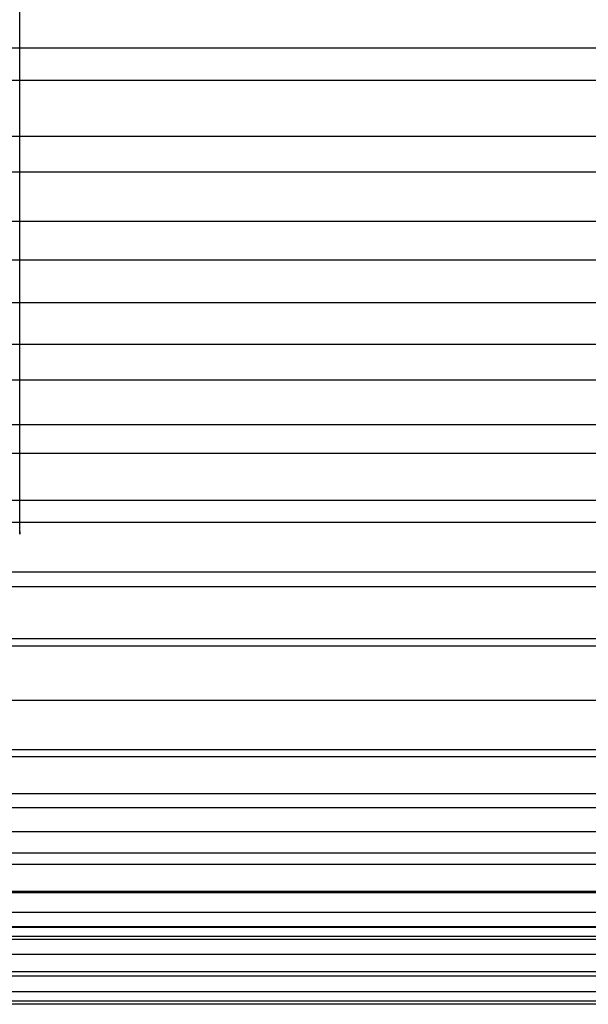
# Model space of a CAD drawing. Header units: millimetres. Extents: x -9 to 331, y -124 to 233.
# Tile 5 of 76: x 16 to 34, y -124 to -93. Entities that reach past the tile are written whole.
import ezdxf

# ---------------------------------------------------------------- set-up
doc = ezdxf.new("R2010")
doc.units = ezdxf.units.MM
doc.layers.add('Up Step Stool_Ferm Living', color=7, linetype='Continuous', true_color=0x000000)

msp = doc.modelspace()

# ---------------------------------------------------------------- linework, layer by layer
at = {"layer": 'Up Step Stool_Ferm Living'}
for p, q in [((15.988, -93.604, 129.194), (15.988, -92.463, 130.09)), ((15.988, -94.714, 128.259), (15.988, -93.604, 129.194)), ((331.056, -94.3, 143.847), (-8.925, -94.3, 143.847)), ((15.988, -95.792, 127.286), (15.988, -94.714, 128.259)), ((331.056, -95.301, 145.579), (-8.925, -95.301, 145.579)), ((15.988, -96.835, 126.278), (15.988, -95.792, 127.286)), ((15.988, -97.844, 125.234), (15.988, -96.835, 126.278)), ((331.056, -97.022, 142.167), (-8.925, -97.022, 142.167)), ((15.988, -98.816, 124.157), (15.988, -97.844, 125.234)), ((331.056, -98.121, 143.838), (-8.925, -98.121, 143.838)), ((15.988, -99.751, 123.047), (15.988, -98.816, 124.157)), ((331.056, -99.641, 140.332), (-8.925, -99.641, 140.332)), ((15.988, -100.647, 121.906), (15.988, -99.751, 123.047)), ((15.988, -101.504, 120.735), (15.988, -100.647, 121.906)), ((331.056, -100.836, 141.936), (-8.925, -100.836, 141.936)), ((15.988, -102.321, 119.535), (15.988, -101.504, 120.735)), ((331.056, -102.149, 138.348), (-8.925, -102.149, 138.348)), ((15.988, -103.096, 118.308), (15.988, -102.321, 119.535)), ((15.988, -103.829, 117.055), (15.988, -103.096, 118.308)), ((331.056, -103.435, 139.879), (-8.925, -103.435, 139.879)), ((15.988, -104.518, 115.779), (15.988, -103.829, 117.055)), ((331.056, -104.537, 136.221), (-8.925, -104.537, 136.221)), ((15.988, -105.164, 114.479), (15.988, -104.518, 115.779)), ((15.988, -105.765, 113.158), (15.988, -105.164, 114.479)), ((331.056, -105.91, 137.675), (-8.925, -105.91, 137.675)), ((15.988, -106.32, 111.817), (15.988, -105.765, 113.158)), ((15.988, -106.829, 110.458), (15.988, -106.32, 111.817)), ((331.056, -106.798, 133.959), (-8.925, -106.798, 133.959)), ((15.988, -107.292, 109.083), (15.988, -106.829, 110.458)), ((15.988, -107.707, 107.692), (15.988, -107.292, 109.083)), ((15.988, -108.075, 106.288), (15.988, -107.707, 107.692)), ((15.988, -108.394, 104.873), (15.988, -108.075, 106.288)), ((331.056, -108.253, 135.331), (-8.925, -108.253, 135.331)), ((15.988, -108.665, 103.447), (15.988, -108.394, 104.873)), ((15.988, -108.887, 102.013), (15.988, -108.665, 103.447)), ((331.056, -108.924, 131.569), (-8.925, -108.924, 131.569)), ((15.988, -109.06, 100.572), (15.988, -108.887, 102.013)), ((15.988, -109.184, 99.126), (15.988, -109.06, 100.572)), ((15.988, -109.258, 97.677), (15.988, -109.184, 99.126)), ((15.988, -109.208, -14.99), (15.988, -109.283, 96.226)), ((15.988, -109.283, 96.226), (15.988, -109.258, 97.677)), ((331.056, -110.456, 132.854), (-8.925, -110.456, 132.854)), ((331.056, -110.907, 129.06), (-8.925, -110.907, 129.06)), ((331.056, -112.512, 130.254), (-8.925, -112.512, 130.254)), ((331.056, -112.741, 126.44), (-8.925, -112.741, 126.44)), ((331.056, -114.412, 127.538), (-8.925, -114.412, 127.538)), ((331.056, -114.419, 123.717), (-8.925, -114.419, 123.717)), ((331.056, -115.937, 120.902), (-8.925, -115.937, 120.902)), ((331.056, -116.152, 124.717), (-8.925, -116.152, 124.717)), ((331.056, -117.288, 118.003), (-8.925, -117.288, 118.003)), ((331.056, -117.724, 121.799), (-8.925, -117.724, 121.799)), ((331.056, -118.468, 115.031), (-8.925, -118.468, 115.031)), ((331.056, -119.125, 118.795), (-8.925, -119.125, 118.795)), ((331.056, -119.474, 111.995), (-8.925, -119.474, 111.995)), ((331.056, -120.301, 108.905), (-8.925, -120.301, 108.905)), ((331.056, -120.348, 115.714), (-8.925, -120.348, 115.714)), ((331.056, -120.948, 105.773), (-8.925, -120.948, 105.773)), ((331.056, -121.39, 112.568), (-8.925, -121.39, 112.568)), ((331.056, -121.411, 102.609), (-8.925, -121.411, 102.609)), ((330.719, -121.69, 99.423), (-8.588, -121.69, 99.423)), ((326.056, -121.783, 96.226), (-3.925, -121.783, 96.226)), ((326.056, -121.783, 96.226), (-3.925, -121.783, 96.226)), ((331.056, -122.248, 109.367), (-8.925, -122.248, 109.367)), ((331.056, -122.918, 106.12), (-8.925, -122.918, 106.12)), ((326.056, -122.783, 96.226), (-3.925, -122.783, 96.226)), ((331.056, -123.398, 102.841), (-8.925, -123.398, 102.841)), ((330.763, -123.687, 99.539), (-8.631, -123.687, 99.539)), ((326.056, -123.783, 96.226), (-3.925, -123.783, 96.226)), ((326.056, -123.783, 96.226), (-3.925, -123.783, 96.226))]:
    msp.add_line(p, q, dxfattribs=at)

doc.saveas('drawing.dxf')
